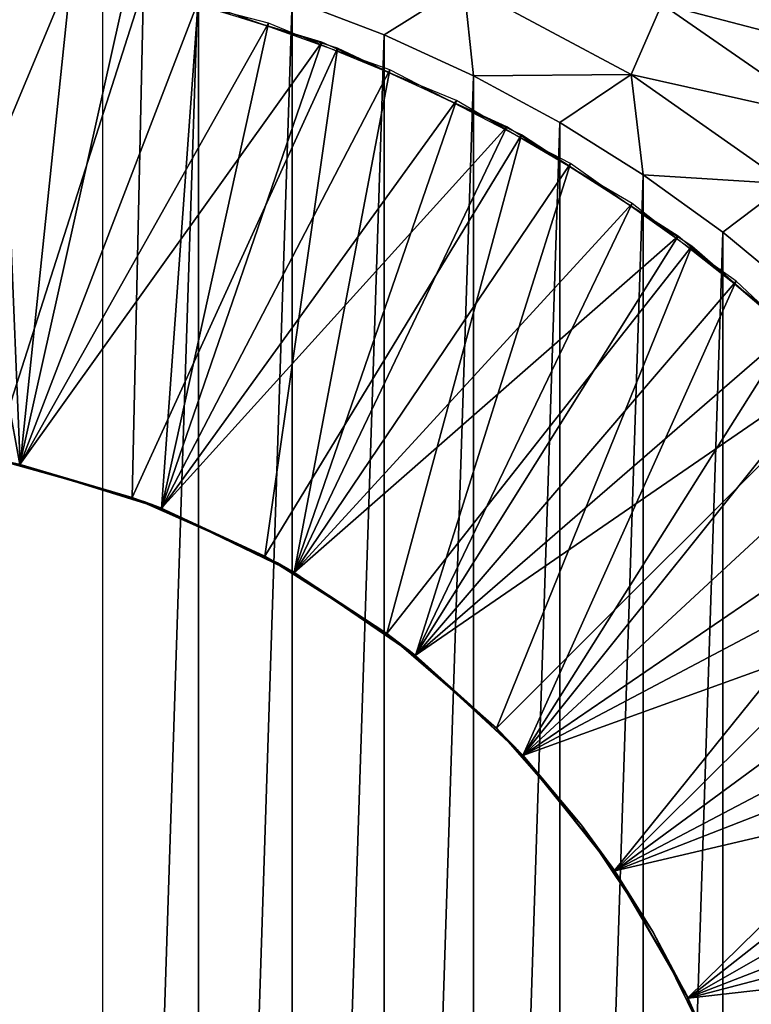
# Model space of a CAD drawing. Header units: millimetres. Extents: x -68 to 68, y 0 to 255.
# Tile 67 of 217: x 20.422 to 21.387, y 18.055 to 19.354. Entities that reach past the tile are written whole.
import ezdxf

# ---------------------------------------------------------------- set-up
doc = ezdxf.new("R2010")
doc.units = ezdxf.units.MM
doc.header["$LTSCALE"] = 41.718519
for name, color, linetype in [('56', 7, 'CONTINUOUS'), ('6', 7, 'CONTINUOUS'), ('61', 7, 'CONTINUOUS'), ('63', 7, 'CONTINUOUS'), ('65', 7, 'CONTINUOUS'), ('68', 7, 'CONTINUOUS')]:
    doc.layers.add(name, color=color, linetype=linetype)

msp = doc.modelspace()

# ---------------------------------------------------------------- linework, layer by layer
at = {"layer": '56', "linetype": 'Continuous'}
for points in [[(26, 27, -69.5), (16.0305, 19.2725, -69.5), (6.499, 19.3638, -69.5), (26, 27, -69.5)], [(16.0305, 19.2725, -69.5), (26, 27, -69.5), (16.2956, 19.4408, -69.5), (16.0305, 19.2725, -69.5)]]:
    msp.add_3dface(points, dxfattribs=at)
at = {"layer": '6', "color": 7, "linetype": 'Continuous', "true_color": 0xf5f5f5}
for points in [[(20.7666, 0.2869, 62.8613), (19.3025, 30, 64.6812), (19.2176, 0.2869, 63.352), (20.7666, 0.2869, 62.8613)], [(22.4052, 30, 63.6731), (19.3025, 30, 64.6812), (20.7666, 0.2869, 62.8613), (22.4052, 30, 63.6731)], [(22.303, 0.2869, 62.3328), (22.4052, 30, 63.6731), (20.7666, 0.2869, 62.8613), (22.303, 0.2869, 62.3328)]]:
    msp.add_3dface(points, dxfattribs=at)
at = {"layer": '61', "linetype": 'Continuous'}
for points in [[(20.2298, 18.7963, -77.8221), (20.4218, 18.7672, -76.218), (20.422, 18.7671, -77.8697), (20.2298, 18.7963, -77.8221)], [(20.2298, 18.7963, -78.1704), (20.422, 18.7671, -78.218), (20.2308, 18.7962, -79.8223), (20.2298, 18.7963, -78.1704)], [(20.2304, 18.7962, -89.8222), (20.231, 18.7962, -88.1707), (20.422, 18.7671, -89.8697), (20.2304, 18.7962, -89.8222)], [(20.2304, 18.7962, -90.1705), (20.422, 18.7671, -90.218), (20.4047, 18.771, -91.8654), (20.2304, 18.7962, -90.1705)], [(20.2308, 18.7962, -79.8223), (20.422, 18.7671, -78.218), (20.4226, 18.767, -79.8698), (20.2308, 18.7962, -79.8223)], [(20.2308, 18.7962, -80.1706), (20.4226, 18.767, -80.2182), (20.231, 18.7962, -81.8223), (20.2308, 18.7962, -80.1706)], [(20.231, 18.7962, -81.8223), (20.4226, 18.767, -80.2182), (20.4226, 18.767, -81.8698), (20.231, 18.7962, -81.8223)], [(20.231, 18.7962, -82.1707), (20.4226, 18.767, -82.2182), (20.3859, 18.7749, -83.8607), (20.231, 18.7962, -82.1707)], [(20.231, 18.7962, -85.8224), (20.3859, 18.7749, -84.209), (20.4225, 18.767, -85.8698), (20.231, 18.7962, -85.8224)], [(20.231, 18.7962, -86.1707), (20.4225, 18.767, -86.2182), (20.4225, 18.767, -87.8698), (20.231, 18.7962, -86.1707)], [(20.231, 18.7962, -87.8223), (20.231, 18.7962, -86.1707), (20.4225, 18.767, -87.8698), (20.231, 18.7962, -87.8223)], [(20.231, 18.7962, -88.1707), (20.4225, 18.767, -88.2181), (20.422, 18.7671, -89.8697), (20.231, 18.7962, -88.1707)], [(20.3859, 18.7749, -83.8607), (20.4226, 18.767, -82.2182), (20.5703, 18.7237, -83.9076), (20.3859, 18.7749, -83.8607)], [(20.3859, 18.7749, -84.209), (20.5703, 18.7237, -84.2559), (20.4225, 18.767, -85.8698), (20.3859, 18.7749, -84.209)], [(20.4024, 18.7715, -95.8648), (20.4208, 18.7674, -94.2177), (20.5871, 18.7176, -95.9119), (20.4024, 18.7715, -95.8648)], [(20.4047, 18.771, -91.8654), (20.422, 18.7671, -90.218), (20.5926, 18.7155, -91.9134), (20.4047, 18.771, -91.8654)], [(20.4047, 18.771, -92.2137), (20.5926, 18.7155, -92.2617), (20.4208, 18.7674, -93.8694), (20.4047, 18.771, -92.2137)], [(20.4076, 18.7704, -69.8661), (20.4208, 18.7674, -69.1463), (20.5952, 18.7145, -69.9141), (20.4076, 18.7704, -69.8661)], [(20.4205, 18.7675, -70.2176), (20.6059, 18.7104, -70.2652), (20.4202, 18.7676, -71.8692), (20.4205, 18.7675, -70.2176)], [(20.4202, 18.7676, -71.8692), (20.6059, 18.7104, -70.2652), (20.6075, 18.7097, -71.9173), (20.4202, 18.7676, -71.8692)], [(20.4202, 18.7676, -72.2176), (20.6075, 18.7097, -72.2656), (20.421, 18.7674, -73.8694), (20.4202, 18.7676, -72.2176)], [(20.4208, 18.7674, -69.1463), (20.6065, 18.7101, -69.1463), (20.5952, 18.7145, -69.9141), (20.4208, 18.7674, -69.1463)], [(20.4208, 18.7674, -93.8694), (20.5926, 18.7155, -92.2617), (20.606, 18.7103, -93.9169), (20.4208, 18.7674, -93.8694)], [(20.4208, 18.7674, -94.2177), (20.606, 18.7103, -94.2652), (20.5871, 18.7176, -95.9119), (20.4208, 18.7674, -94.2177)], [(20.421, 18.7674, -73.8694), (20.6075, 18.7097, -72.2656), (20.6081, 18.7095, -73.9174), (20.421, 18.7674, -73.8694)], [(20.421, 18.7674, -74.2178), (20.6081, 18.7095, -74.2658), (20.4218, 18.7672, -75.8696), (20.421, 18.7674, -74.2178)], [(20.4218, 18.7672, -75.8696), (20.6081, 18.7095, -74.2658), (20.6086, 18.7093, -75.9176), (20.4218, 18.7672, -75.8696)], [(20.4218, 18.7672, -76.218), (20.6086, 18.7093, -76.2659), (20.422, 18.7671, -77.8697), (20.4218, 18.7672, -76.218)], [(20.422, 18.7671, -77.8697), (20.6086, 18.7093, -76.2659), (20.6087, 18.7093, -77.9176), (20.422, 18.7671, -77.8697)], [(20.422, 18.7671, -78.218), (20.6087, 18.7093, -78.2659), (20.4226, 18.767, -79.8698), (20.422, 18.7671, -78.218)], [(20.422, 18.7671, -89.8697), (20.4225, 18.767, -88.2181), (20.6073, 18.7098, -89.9172), (20.422, 18.7671, -89.8697)], [(20.422, 18.7671, -90.218), (20.6073, 18.7098, -90.2656), (20.5926, 18.7155, -91.9134), (20.422, 18.7671, -90.218)], [(20.4225, 18.767, -85.8698), (20.5703, 18.7237, -84.2559), (20.6084, 18.7094, -85.9175), (20.4225, 18.767, -85.8698)], [(20.4225, 18.767, -86.2182), (20.6084, 18.7094, -86.2658), (20.6081, 18.7095, -87.9174), (20.4225, 18.767, -86.2182)], [(20.4225, 18.767, -87.8698), (20.4225, 18.767, -86.2182), (20.6081, 18.7095, -87.9174), (20.4225, 18.767, -87.8698)], [(20.4225, 18.767, -88.2181), (20.6081, 18.7095, -88.2658), (20.6073, 18.7098, -89.9172), (20.4225, 18.767, -88.2181)], [(20.4226, 18.767, -79.8698), (20.6087, 18.7093, -78.2659), (20.609, 18.7091, -79.9177), (20.4226, 18.767, -79.8698)], [(20.4226, 18.767, -80.2182), (20.609, 18.7091, -80.266), (20.6087, 18.7092, -81.9176), (20.4226, 18.767, -80.2182)], [(20.4226, 18.767, -81.8698), (20.4226, 18.767, -80.2182), (20.6087, 18.7092, -81.9176), (20.4226, 18.767, -81.8698)], [(20.4226, 18.767, -82.2182), (20.6087, 18.7092, -82.2659), (20.5703, 18.7237, -83.9076), (20.4226, 18.767, -82.2182)], [(20.5703, 18.7237, -83.9076), (20.6087, 18.7092, -82.2659), (20.7452, 18.6461, -83.9544), (20.5703, 18.7237, -83.9076)], [(20.5703, 18.7237, -84.2559), (20.7452, 18.6461, -84.3028), (20.6084, 18.7094, -85.9175), (20.5703, 18.7237, -84.2559)], [(20.5871, 18.7176, -95.9119), (20.606, 18.7103, -94.2652), (20.7617, 18.6371, -95.959), (20.5871, 18.7176, -95.9119)], [(20.5926, 18.7155, -91.9134), (20.6073, 18.7098, -90.2656), (20.7701, 18.6323, -91.9614), (20.5926, 18.7155, -91.9134)], [(20.5926, 18.7155, -92.2617), (20.7701, 18.6323, -92.3097), (20.606, 18.7103, -93.9169), (20.5926, 18.7155, -92.2617)], [(20.5952, 18.7145, -69.9141), (20.6065, 18.7101, -69.1463), (20.7724, 18.6311, -69.9621), (20.5952, 18.7145, -69.9141)], [(20.6059, 18.7104, -70.2652), (20.7808, 18.6263, -70.3127), (20.6075, 18.7097, -71.9173), (20.6059, 18.7104, -70.2652)], [(20.606, 18.7103, -93.9169), (20.7701, 18.6323, -92.3097), (20.7808, 18.6263, -93.9644), (20.606, 18.7103, -93.9169)], [(20.606, 18.7103, -94.2652), (20.7808, 18.6263, -94.3127), (20.7617, 18.6371, -95.959), (20.606, 18.7103, -94.2652)], [(20.6065, 18.7101, -69.1463), (20.7815, 18.6258, -69.1463), (20.7724, 18.6311, -69.9621), (20.6065, 18.7101, -69.1463)], [(20.6073, 18.7098, -89.9172), (20.6081, 18.7095, -88.2658), (20.7821, 18.6255, -89.9648), (20.6073, 18.7098, -89.9172)], [(20.6073, 18.7098, -90.2656), (20.7821, 18.6255, -90.3131), (20.7701, 18.6323, -91.9614), (20.6073, 18.7098, -90.2656)], [(20.6075, 18.7097, -71.9173), (20.7808, 18.6263, -70.3127), (20.7829, 18.6251, -71.965), (20.6075, 18.7097, -71.9173)], [(20.6075, 18.7097, -72.2656), (20.7829, 18.6251, -72.3133), (20.6081, 18.7095, -73.9174), (20.6075, 18.7097, -72.2656)], [(20.6081, 18.7095, -73.9174), (20.7829, 18.6251, -72.3133), (20.7833, 18.6248, -73.9651), (20.6081, 18.7095, -73.9174)], [(20.6081, 18.7095, -74.2658), (20.7833, 18.6248, -74.3135), (20.6086, 18.7093, -75.9176), (20.6081, 18.7095, -74.2658)], [(20.6081, 18.7095, -87.9174), (20.6084, 18.7094, -86.2658), (20.7828, 18.6251, -87.965), (20.6081, 18.7095, -87.9174)], [(20.6081, 18.7095, -88.2658), (20.7828, 18.6251, -88.3133), (20.7821, 18.6255, -89.9648), (20.6081, 18.7095, -88.2658)], [(20.6084, 18.7094, -85.9175), (20.7452, 18.6461, -84.3028), (20.7832, 18.6249, -85.9651), (20.6084, 18.7094, -85.9175)], [(20.6084, 18.7094, -86.2658), (20.7832, 18.6249, -86.3134), (20.7828, 18.6251, -87.965), (20.6084, 18.7094, -86.2658)], [(20.6086, 18.7093, -75.9176), (20.7833, 18.6248, -74.3135), (20.7837, 18.6246, -75.9652), (20.6086, 18.7093, -75.9176)], [(20.6086, 18.7093, -76.2659), (20.7837, 18.6246, -76.3136), (20.6087, 18.7093, -77.9176), (20.6086, 18.7093, -76.2659)], [(20.6087, 18.7093, -77.9176), (20.7837, 18.6246, -76.3136), (20.7838, 18.6245, -77.9653), (20.6087, 18.7093, -77.9176)], [(20.6087, 18.7093, -78.2659), (20.7838, 18.6245, -78.3136), (20.609, 18.7091, -79.9177), (20.6087, 18.7093, -78.2659)], [(20.6087, 18.7092, -81.9176), (20.609, 18.7091, -80.266), (20.7836, 18.6246, -81.9652), (20.6087, 18.7092, -81.9176)], [(20.6087, 18.7092, -82.2659), (20.7836, 18.6246, -82.3136), (20.7452, 18.6461, -83.9544), (20.6087, 18.7092, -82.2659)], [(20.609, 18.7091, -79.9177), (20.7838, 18.6245, -78.3136), (20.784, 18.6244, -79.9653), (20.609, 18.7091, -79.9177)], [(20.609, 18.7091, -80.266), (20.784, 18.6244, -80.3137), (20.7836, 18.6246, -81.9652), (20.609, 18.7091, -80.266)], [(20.7452, 18.6461, -83.9544), (20.7836, 18.6246, -82.3136), (20.9063, 18.5439, -84.0012), (20.7452, 18.6461, -83.9544)], [(20.7452, 18.6461, -84.3028), (20.9063, 18.5439, -84.3495), (20.7832, 18.6249, -85.9651), (20.7452, 18.6461, -84.3028)], [(20.7617, 18.6371, -95.959), (20.7808, 18.6263, -94.3127), (20.9229, 18.5314, -96.0063), (20.7617, 18.6371, -95.959)], [(20.7701, 18.6323, -91.9614), (20.7821, 18.6255, -90.3131), (20.9331, 18.5235, -92.0094), (20.7701, 18.6323, -91.9614)], [(20.7701, 18.6323, -92.3097), (20.9331, 18.5235, -92.3578), (20.7808, 18.6263, -93.9644), (20.7701, 18.6323, -92.3097)], [(20.7724, 18.6311, -69.9621), (20.7815, 18.6258, -69.1463), (20.935, 18.522, -70.01), (20.7724, 18.6311, -69.9621)], [(20.7808, 18.6263, -70.3127), (20.941, 18.5172, -70.3602), (20.7829, 18.6251, -71.965), (20.7808, 18.6263, -70.3127)], [(20.7808, 18.6263, -93.9644), (20.9331, 18.5235, -92.3578), (20.9414, 18.5169, -94.012), (20.7808, 18.6263, -93.9644)], [(20.7808, 18.6263, -94.3127), (20.9414, 18.5169, -94.3604), (20.9229, 18.5314, -96.0063), (20.7808, 18.6263, -94.3127)], [(20.7815, 18.6258, -69.1463), (20.9421, 18.5164, -69.1463), (20.935, 18.522, -70.01), (20.7815, 18.6258, -69.1463)], [(20.7821, 18.6255, -89.9648), (20.7828, 18.6251, -88.3133), (20.9424, 18.5161, -90.0124), (20.7821, 18.6255, -89.9648)], [(20.7821, 18.6255, -90.3131), (20.9424, 18.5161, -90.3607), (20.9331, 18.5235, -92.0094), (20.7821, 18.6255, -90.3131)], [(20.7828, 18.6251, -87.965), (20.7832, 18.6249, -86.3134), (20.943, 18.5156, -88.0126), (20.7828, 18.6251, -87.965)], [(20.7828, 18.6251, -88.3133), (20.943, 18.5156, -88.3609), (20.9424, 18.5161, -90.0124), (20.7828, 18.6251, -88.3133)], [(20.7829, 18.6251, -71.965), (20.941, 18.5172, -70.3602), (20.9426, 18.5159, -72.0124), (20.7829, 18.6251, -71.965)], [(20.7829, 18.6251, -72.3133), (20.9426, 18.5159, -72.3608), (20.7833, 18.6248, -73.9651), (20.7829, 18.6251, -72.3133)], [(20.7832, 18.6249, -85.9651), (20.9063, 18.5439, -84.3495), (20.9434, 18.5154, -86.0127), (20.7832, 18.6249, -85.9651)], [(20.7832, 18.6249, -86.3134), (20.9434, 18.5154, -86.361), (20.943, 18.5156, -88.0126), (20.7832, 18.6249, -86.3134)], [(20.7833, 18.6248, -73.9651), (20.9426, 18.5159, -72.3608), (20.9431, 18.5156, -74.0126), (20.7833, 18.6248, -73.9651)], [(20.7833, 18.6248, -74.3135), (20.9431, 18.5156, -74.3609), (20.7837, 18.6246, -75.9652), (20.7833, 18.6248, -74.3135)], [(20.7836, 18.6246, -81.9652), (20.784, 18.6244, -80.3137), (20.9436, 18.5151, -82.0127), (20.7836, 18.6246, -81.9652)], [(20.7836, 18.6246, -82.3136), (20.9436, 18.5151, -82.3611), (20.9063, 18.5439, -84.0012), (20.7836, 18.6246, -82.3136)], [(20.7837, 18.6246, -75.9652), (20.9431, 18.5156, -74.3609), (20.9435, 18.5152, -76.0127), (20.7837, 18.6246, -75.9652)], [(20.7837, 18.6246, -76.3136), (20.9435, 18.5152, -76.361), (20.7838, 18.6245, -77.9653), (20.7837, 18.6246, -76.3136)], [(20.7838, 18.6245, -77.9653), (20.9435, 18.5152, -76.361), (20.9436, 18.5152, -78.0127), (20.7838, 18.6245, -77.9653)], [(20.7838, 18.6245, -78.3136), (20.9436, 18.5152, -78.3611), (20.784, 18.6244, -79.9653), (20.7838, 18.6245, -78.3136)], [(20.784, 18.6244, -79.9653), (20.9436, 18.5152, -78.3611), (20.9438, 18.515, -80.0128), (20.784, 18.6244, -79.9653)], [(20.784, 18.6244, -80.3137), (20.9438, 18.515, -80.3611), (20.9436, 18.5151, -82.0127), (20.784, 18.6244, -80.3137)], [(20.9063, 18.5439, -84.0012), (20.9436, 18.5151, -82.3611), (21.0508, 18.4192, -84.048), (20.9063, 18.5439, -84.0012)], [(20.9063, 18.5439, -84.3495), (21.0508, 18.4192, -84.3963), (20.9434, 18.5154, -86.0127), (20.9063, 18.5439, -84.3495)], [(20.9229, 18.5314, -96.0063), (20.9414, 18.5169, -94.3604), (21.0508, 18.4192, -96.0063), (20.9229, 18.5314, -96.0063)], [(20.9331, 18.5235, -92.0094), (20.9424, 18.5161, -90.3607), (21.078, 18.3912, -92.0575), (20.9331, 18.5235, -92.0094)], [(20.9331, 18.5235, -92.3578), (21.078, 18.3912, -92.4059), (20.9414, 18.5169, -94.012), (20.9331, 18.5235, -92.3578)], [(20.935, 18.522, -70.01), (20.9421, 18.5164, -69.1463), (21.0794, 18.3897, -70.058), (20.935, 18.522, -70.01)], [(20.941, 18.5172, -70.3602), (21.0841, 18.3847, -70.4081), (20.9426, 18.5159, -72.0124), (20.941, 18.5172, -70.3602)], [(20.9414, 18.5169, -94.012), (21.078, 18.3912, -92.4059), (21.0841, 18.3847, -94.0597), (20.9414, 18.5169, -94.012)], [(20.9414, 18.5169, -94.3604), (21.0841, 18.3847, -94.4081), (21.0508, 18.4192, -96.0063), (20.9414, 18.5169, -94.3604)], [(20.9421, 18.5164, -69.1463), (21.0845, 18.3842, -69.1463), (21.0794, 18.3897, -70.058), (20.9421, 18.5164, -69.1463)], [(20.9424, 18.5161, -90.0124), (20.943, 18.5156, -88.3609), (21.0848, 18.3839, -90.06), (20.9424, 18.5161, -90.0124)], [(20.9424, 18.5161, -90.3607), (21.0848, 18.3839, -90.4083), (21.078, 18.3912, -92.0575), (20.9424, 18.5161, -90.3607)], [(20.9426, 18.5159, -72.0124), (21.0841, 18.3847, -70.4081), (21.0852, 18.3835, -72.0601), (20.9426, 18.5159, -72.0124)], [(20.9426, 18.5159, -72.3608), (21.0852, 18.3835, -72.4084), (20.9431, 18.5156, -74.0126), (20.9426, 18.5159, -72.3608)], [(20.943, 18.5156, -88.0126), (20.9434, 18.5154, -86.361), (21.0851, 18.3836, -88.0601), (20.943, 18.5156, -88.0126)], [(20.943, 18.5156, -88.3609), (21.0851, 18.3836, -88.4084), (21.0848, 18.3839, -90.06), (20.943, 18.5156, -88.3609)], [(20.9431, 18.5156, -74.0126), (21.0852, 18.3835, -72.4084), (21.0853, 18.3833, -74.0602), (20.9431, 18.5156, -74.0126)], [(20.9431, 18.5156, -74.3609), (21.0853, 18.3833, -74.4085), (20.9435, 18.5152, -76.0127), (20.9431, 18.5156, -74.3609)], [(20.9434, 18.5154, -86.0127), (21.0508, 18.4192, -84.3963), (21.0853, 18.3834, -86.0601), (20.9434, 18.5154, -86.0127)], [(20.9434, 18.5154, -86.361), (21.0853, 18.3834, -86.4085), (21.0851, 18.3836, -88.0601), (20.9434, 18.5154, -86.361)], [(20.9435, 18.5152, -76.0127), (21.0853, 18.3833, -74.4085), (21.0855, 18.3832, -76.0602), (20.9435, 18.5152, -76.0127)], [(20.9435, 18.5152, -76.361), (21.0855, 18.3832, -76.4086), (20.9436, 18.5152, -78.0127), (20.9435, 18.5152, -76.361)], [(20.9436, 18.5152, -78.0127), (21.0855, 18.3832, -76.4086), (21.0855, 18.3831, -78.0602), (20.9436, 18.5152, -78.0127)], [(20.9436, 18.5152, -78.3611), (21.0855, 18.3831, -78.4086), (20.9438, 18.515, -80.0128), (20.9436, 18.5152, -78.3611)], [(20.9436, 18.5151, -82.0127), (20.9438, 18.515, -80.3611), (21.0854, 18.3832, -82.0602), (20.9436, 18.5151, -82.0127)], [(20.9436, 18.5151, -82.3611), (21.0854, 18.3832, -82.4085), (21.0508, 18.4192, -84.048), (20.9436, 18.5151, -82.3611)], [(20.9438, 18.515, -80.0128), (21.0855, 18.3831, -78.4086), (21.0856, 18.383, -80.0603), (20.9438, 18.515, -80.0128)], [(20.9438, 18.515, -80.3611), (21.0856, 18.383, -80.4086), (21.0854, 18.3832, -82.0602), (20.9438, 18.515, -80.3611)], [(21.0508, 18.4192, -84.048), (21.0854, 18.3832, -82.4085), (21.1629, 18.2914, -84.0896), (21.0508, 18.4192, -84.048)], [(21.0508, 18.4192, -84.3963), (21.1629, 18.2914, -84.4379), (21.0853, 18.3834, -86.0601), (21.0508, 18.4192, -84.3963)], [(21.0508, 18.4192, -96.0063), (21.0841, 18.3847, -94.4081), (21.1629, 18.2914, -96.0063), (21.0508, 18.4192, -96.0063)], [(21.078, 18.3912, -92.0575), (21.0848, 18.3839, -90.4083), (21.201, 18.2391, -92.1055), (21.078, 18.3912, -92.0575)], [(21.078, 18.3912, -92.4059), (21.201, 18.2391, -92.4538), (21.0841, 18.3847, -94.0597), (21.078, 18.3912, -92.4059)], [(21.0794, 18.3897, -70.058), (21.0845, 18.3842, -69.1463), (21.2022, 18.2373, -70.106), (21.0794, 18.3897, -70.058)], [(21.0841, 18.3847, -70.4081), (21.2059, 18.2319, -70.4559), (21.0852, 18.3835, -72.0601), (21.0841, 18.3847, -70.4081)], [(21.0841, 18.3847, -94.0597), (21.201, 18.2391, -92.4538), (21.2049, 18.2334, -94.1072), (21.0841, 18.3847, -94.0597)], [(21.0841, 18.3847, -94.4081), (21.2049, 18.2334, -94.4555), (21.1629, 18.2914, -96.0063), (21.0841, 18.3847, -94.4081)], [(21.0845, 18.3842, -69.1463), (21.2056, 18.2323, -69.1463), (21.2022, 18.2373, -70.106), (21.0845, 18.3842, -69.1463)], [(21.0848, 18.3839, -90.06), (21.0851, 18.3836, -88.4084), (21.2055, 18.2326, -90.1074), (21.0848, 18.3839, -90.06)], [(21.0848, 18.3839, -90.4083), (21.2055, 18.2326, -90.4557), (21.201, 18.2391, -92.1055), (21.0848, 18.3839, -90.4083)], [(21.0851, 18.3836, -88.0601), (21.0853, 18.3834, -86.4085), (21.2058, 18.2321, -88.1076), (21.0851, 18.3836, -88.0601)], [(21.0851, 18.3836, -88.4084), (21.2058, 18.2321, -88.4559), (21.2055, 18.2326, -90.1074), (21.0851, 18.3836, -88.4084)], [(21.0852, 18.3835, -72.0601), (21.2059, 18.2319, -70.4559), (21.2065, 18.231, -72.1079), (21.0852, 18.3835, -72.0601)], [(21.0852, 18.3835, -72.4084), (21.2065, 18.231, -72.4562), (21.0853, 18.3833, -74.0602), (21.0852, 18.3835, -72.4084)], [(21.0853, 18.3834, -86.0601), (21.1629, 18.2914, -84.4379), (21.2061, 18.2317, -86.1077), (21.0853, 18.3834, -86.0601)], [(21.0853, 18.3834, -86.4085), (21.2061, 18.2317, -86.456), (21.2058, 18.2321, -88.1076), (21.0853, 18.3834, -86.4085)], [(21.0853, 18.3833, -74.0602), (21.2065, 18.231, -72.4562), (21.2066, 18.231, -74.1079), (21.0853, 18.3833, -74.0602)], [(21.0853, 18.3833, -74.4085), (21.2066, 18.231, -74.4562), (21.0855, 18.3832, -76.0602), (21.0853, 18.3833, -74.4085)], [(21.0854, 18.3832, -82.0602), (21.0856, 18.383, -80.4086), (21.2063, 18.2313, -82.1078), (21.0854, 18.3832, -82.0602)], [(21.0854, 18.3832, -82.4085), (21.2063, 18.2313, -82.4561), (21.1629, 18.2914, -84.0896), (21.0854, 18.3832, -82.4085)], [(21.0855, 18.3832, -76.0602), (21.2066, 18.231, -74.4562), (21.2066, 18.2309, -76.1079), (21.0855, 18.3832, -76.0602)], [(21.0855, 18.3832, -76.4086), (21.2066, 18.2309, -76.4562), (21.0855, 18.3831, -78.0602), (21.0855, 18.3832, -76.4086)], [(21.0855, 18.3831, -78.0602), (21.2066, 18.2309, -76.4562), (21.2066, 18.2309, -78.1079), (21.0855, 18.3831, -78.0602)], [(21.0855, 18.3831, -78.4086), (21.2066, 18.2309, -78.4562), (21.0856, 18.383, -80.0603), (21.0855, 18.3831, -78.4086)], [(21.0856, 18.383, -80.0603), (21.2066, 18.2309, -78.4562), (21.2066, 18.231, -80.1079), (21.0856, 18.383, -80.0603)], [(21.0856, 18.383, -80.4086), (21.2066, 18.231, -80.4562), (21.2063, 18.2313, -82.1078), (21.0856, 18.383, -80.4086)], [(21.1629, 18.2914, -84.0896), (21.2063, 18.2313, -82.4561), (21.2573, 18.15, -84.1313), (21.1629, 18.2914, -84.0896)], [(21.1629, 18.2914, -84.4379), (21.2573, 18.15, -84.4796), (21.2061, 18.2317, -86.1077), (21.1629, 18.2914, -84.4379)], [(21.1629, 18.2914, -96.0063), (21.2049, 18.2334, -94.4555), (21.2574, 18.15, -96.0063), (21.1629, 18.2914, -96.0063)], [(21.201, 18.2391, -92.1055), (21.2055, 18.2326, -90.4557), (21.2998, 18.0701, -92.1534), (21.201, 18.2391, -92.1055)], [(21.201, 18.2391, -92.4538), (21.2998, 18.0701, -92.5018), (21.2049, 18.2334, -94.1072), (21.201, 18.2391, -92.4538)], [(21.2022, 18.2373, -70.106), (21.2056, 18.2323, -69.1463), (21.3008, 18.0681, -70.154), (21.2022, 18.2373, -70.106)], [(21.2049, 18.2334, -94.1072), (21.2998, 18.0701, -92.5018), (21.302, 18.0656, -94.1547), (21.2049, 18.2334, -94.1072)], [(21.2049, 18.2334, -94.4555), (21.302, 18.0656, -94.503), (21.2574, 18.15, -96.0063), (21.2049, 18.2334, -94.4555)], [(21.2055, 18.2326, -90.1074), (21.2058, 18.2321, -88.4559), (21.3025, 18.0647, -90.1549), (21.2055, 18.2326, -90.1074)], [(21.2055, 18.2326, -90.4557), (21.3025, 18.0647, -90.5033), (21.2998, 18.0701, -92.1534), (21.2055, 18.2326, -90.4557)], [(21.2056, 18.2323, -69.1463), (21.3028, 18.064, -69.1463), (21.3008, 18.0681, -70.154), (21.2056, 18.2323, -69.1463)], [(21.2058, 18.2321, -88.1076), (21.2061, 18.2317, -86.456), (21.3027, 18.0642, -88.1551), (21.2058, 18.2321, -88.1076)], [(21.2058, 18.2321, -88.4559), (21.3027, 18.0642, -88.5034), (21.3025, 18.0647, -90.1549), (21.2058, 18.2321, -88.4559)], [(21.2059, 18.2319, -70.4559), (21.3029, 18.0638, -70.5035), (21.2065, 18.231, -72.1079), (21.2059, 18.2319, -70.4559)], [(21.2061, 18.2317, -86.1077), (21.2573, 18.15, -84.4796), (21.3029, 18.0637, -86.1552), (21.2061, 18.2317, -86.1077)], [(21.2061, 18.2317, -86.456), (21.3029, 18.0637, -86.5035), (21.3027, 18.0642, -88.1551), (21.2061, 18.2317, -86.456)], [(21.2063, 18.2313, -82.1078), (21.2066, 18.231, -80.4562), (21.3032, 18.0633, -82.1553), (21.2063, 18.2313, -82.1078)], [(21.2063, 18.2313, -82.4561), (21.3032, 18.0633, -82.5036), (21.2573, 18.15, -84.1313), (21.2063, 18.2313, -82.4561)], [(21.2065, 18.231, -72.1079), (21.3029, 18.0638, -70.5035), (21.3033, 18.0629, -72.1554), (21.2065, 18.231, -72.1079)], [(21.2065, 18.231, -72.4562), (21.3033, 18.0629, -72.5037), (21.2066, 18.231, -74.1079), (21.2065, 18.231, -72.4562)], [(21.2066, 18.231, -74.1079), (21.3033, 18.0629, -72.5037), (21.3033, 18.0629, -74.1554), (21.2066, 18.231, -74.1079)], [(21.2066, 18.231, -74.4562), (21.3033, 18.0629, -74.5038), (21.2066, 18.2309, -76.1079), (21.2066, 18.231, -74.4562)], [(21.2066, 18.231, -80.1079), (21.2066, 18.2309, -78.4562), (21.3033, 18.063, -80.1554), (21.2066, 18.231, -80.1079)], [(21.2066, 18.231, -80.4562), (21.3033, 18.063, -80.5037), (21.3032, 18.0633, -82.1553), (21.2066, 18.231, -80.4562)], [(21.2066, 18.2309, -76.1079), (21.3033, 18.0629, -74.5038), (21.3034, 18.0629, -76.1554), (21.2066, 18.2309, -76.1079)], [(21.2066, 18.2309, -76.4562), (21.3034, 18.0629, -76.5038), (21.2066, 18.2309, -78.1079), (21.2066, 18.2309, -76.4562)], [(21.2066, 18.2309, -78.1079), (21.3034, 18.0629, -76.5038), (21.3034, 18.0629, -78.1554), (21.2066, 18.2309, -78.1079)], [(21.2066, 18.2309, -78.4562), (21.3034, 18.0629, -78.5038), (21.3033, 18.063, -80.1554), (21.2066, 18.2309, -78.4562)], [(21.2573, 18.15, -84.1313), (21.3032, 18.0633, -82.5036), (21.3326, 17.9975, -84.173), (21.2573, 18.15, -84.1313)], [(21.2573, 18.15, -84.4796), (21.3326, 17.9975, -84.5213), (21.3029, 18.0637, -86.1552), (21.2573, 18.15, -84.4796)], [(21.2574, 18.15, -96.0063), (21.302, 18.0656, -94.503), (21.3326, 17.9975, -96.0063), (21.2574, 18.15, -96.0063)], [(21.2998, 18.0701, -92.1534), (21.3025, 18.0647, -90.5033), (21.3396, 17.9801, -92.1776), (21.2998, 18.0701, -92.1534)], [(21.2998, 18.0701, -92.5018), (21.3396, 17.9801, -92.5259), (21.302, 18.0656, -94.1547), (21.2998, 18.0701, -92.5018)], [(21.3008, 18.0681, -70.154), (21.3028, 18.064, -69.1463), (21.3729, 17.8861, -70.202), (21.3008, 18.0681, -70.154)], [(21.3396, 17.9801, -92.5259), (21.3726, 17.8871, -92.5501), (21.302, 18.0656, -94.1547), (21.3396, 17.9801, -92.5259)], [(21.302, 18.0656, -94.1547), (21.3726, 17.8871, -92.5501), (21.3735, 17.8839, -94.2025), (21.302, 18.0656, -94.1547)], [(21.302, 18.0656, -94.503), (21.3735, 17.8839, -94.5509), (21.3326, 17.9975, -96.0063), (21.302, 18.0656, -94.503)], [(21.3025, 18.0647, -90.1549), (21.3027, 18.0642, -88.5034), (21.3738, 17.8832, -90.2027), (21.3025, 18.0647, -90.1549)], [(21.3025, 18.0647, -90.5033), (21.3738, 17.8832, -90.5511), (21.3396, 17.9801, -92.1776), (21.3025, 18.0647, -90.5033)], [(21.3027, 18.0642, -88.1551), (21.3029, 18.0637, -86.5035), (21.3739, 17.8828, -88.2028), (21.3027, 18.0642, -88.1551)], [(21.3027, 18.0642, -88.5034), (21.3739, 17.8828, -88.5512), (21.3738, 17.8832, -90.2027), (21.3027, 18.0642, -88.5034)], [(21.3028, 18.064, -69.1463), (21.3738, 17.8832, -69.1463), (21.3729, 17.8861, -70.202), (21.3028, 18.064, -69.1463)], [(21.3029, 18.0638, -70.5035), (21.3737, 17.8833, -70.551), (21.3033, 18.0629, -72.1554), (21.3029, 18.0638, -70.5035)], [(21.3029, 18.0637, -86.1552), (21.3326, 17.9975, -84.5213), (21.374, 17.8825, -86.2029), (21.3029, 18.0637, -86.1552)], [(21.3029, 18.0637, -86.5035), (21.374, 17.8825, -86.5512), (21.3739, 17.8828, -88.2028), (21.3029, 18.0637, -86.5035)], [(21.3032, 18.0633, -82.1553), (21.3033, 18.063, -80.5037), (21.3741, 17.8822, -82.203), (21.3032, 18.0633, -82.1553)], [(21.3032, 18.0633, -82.5036), (21.3741, 17.8822, -82.5513), (21.3326, 17.9975, -84.173), (21.3032, 18.0633, -82.5036)], [(21.3034, 18.0629, -78.5038), (21.3741, 17.8822, -78.5513), (21.3033, 18.063, -80.1554), (21.3034, 18.0629, -78.5038)], [(21.3033, 18.063, -80.1554), (21.3741, 17.8822, -78.5513), (21.3741, 17.8821, -80.203), (21.3033, 18.063, -80.1554)], [(21.3033, 18.063, -80.5037), (21.3741, 17.8821, -80.5513), (21.3741, 17.8822, -82.203), (21.3033, 18.063, -80.5037)], [(21.3033, 18.0629, -72.1554), (21.3737, 17.8833, -70.551), (21.374, 17.8826, -72.2029), (21.3033, 18.0629, -72.1554)], [(21.3033, 18.0629, -72.5037), (21.374, 17.8826, -72.5512), (21.3033, 18.0629, -74.1554), (21.3033, 18.0629, -72.5037)], [(21.3033, 18.0629, -74.1554), (21.374, 17.8826, -72.5512), (21.374, 17.8824, -74.2029), (21.3033, 18.0629, -74.1554)], [(21.3033, 18.0629, -74.5038), (21.374, 17.8824, -74.5513), (21.3034, 18.0629, -76.1554), (21.3033, 18.0629, -74.5038)], [(21.3034, 18.0629, -76.1554), (21.374, 17.8824, -74.5513), (21.3741, 17.8822, -76.203), (21.3034, 18.0629, -76.1554)], [(21.3034, 18.0629, -76.5038), (21.3741, 17.8822, -76.5513), (21.3034, 18.0629, -78.1554), (21.3034, 18.0629, -76.5038)], [(21.3034, 18.0629, -78.1554), (21.3741, 17.8822, -76.5513), (21.3741, 17.8822, -78.203), (21.3034, 18.0629, -78.1554)]]:
    msp.add_3dface(points, dxfattribs=at)
at = {"layer": '63', "linetype": 'Continuous'}
for points in [[(20.2239, 19.4478, -81.9872), (20.231, 18.7962, -81.8223), (20.4904, 19.4167, -82.031), (20.2239, 19.4478, -81.9872)], [(20.2298, 18.7963, -77.8221), (20.422, 18.7671, -77.8697), (20.2986, 19.4428, -77.9994), (20.2298, 18.7963, -77.8221)], [(20.2986, 19.4428, -77.9994), (20.422, 18.7671, -77.8697), (20.5636, 19.4015, -78.0433), (20.2986, 19.4428, -77.9994)], [(20.2308, 18.7962, -79.8223), (20.4226, 18.767, -79.8698), (20.3948, 19.4321, -80.0152), (20.2308, 18.7962, -79.8223)], [(20.3205, 19.4408, -84.003), (20.3859, 18.7749, -83.8607), (20.585, 19.3965, -84.0468), (20.3205, 19.4408, -84.003)], [(20.3948, 19.4321, -80.0152), (20.4226, 18.767, -79.8698), (20.6574, 19.3777, -80.0591), (20.3948, 19.4321, -80.0152)], [(20.231, 18.7962, -81.8223), (20.4226, 18.767, -81.8698), (20.4904, 19.4167, -82.031), (20.231, 18.7962, -81.8223)], [(20.4904, 19.4167, -82.031), (20.4226, 18.767, -81.8698), (20.75, 19.3493, -82.0749), (20.4904, 19.4167, -82.031)], [(20.3859, 18.7749, -83.8607), (20.5703, 18.7237, -83.9076), (20.585, 19.3965, -84.0468), (20.3859, 18.7749, -83.8607)], [(20.5636, 19.4015, -78.0433), (20.422, 18.7671, -77.8697), (20.8205, 19.3242, -78.0871), (20.5636, 19.4015, -78.0433)], [(20.585, 19.3965, -84.0468), (20.5703, 18.7237, -83.9076), (20.841, 19.3163, -84.0907), (20.585, 19.3965, -84.0468)], [(20.4226, 18.767, -79.8698), (20.609, 18.7091, -79.9177), (20.6574, 19.3777, -80.0591), (20.4226, 18.767, -79.8698)], [(20.6574, 19.3777, -80.0591), (20.609, 18.7091, -79.9177), (20.9102, 19.2878, -80.1029), (20.6574, 19.3777, -80.0591)], [(20.4226, 18.767, -81.8698), (20.6087, 18.7092, -81.9176), (20.75, 19.3493, -82.0749), (20.4226, 18.767, -81.8698)], [(20.75, 19.3493, -82.0749), (20.6087, 18.7092, -81.9176), (20.9979, 19.247, -82.1187), (20.75, 19.3493, -82.0749)], [(20.422, 18.7671, -77.8697), (20.6087, 18.7093, -77.9176), (20.8205, 19.3242, -78.0871), (20.422, 18.7671, -77.8697)], [(20.5703, 18.7237, -83.9076), (20.7452, 18.6461, -83.9544), (20.841, 19.3163, -84.0907), (20.5703, 18.7237, -83.9076)], [(20.8205, 19.3242, -78.0871), (20.6087, 18.7093, -77.9176), (21.0643, 19.2124, -78.1309), (20.8205, 19.3242, -78.0871)], [(20.841, 19.3163, -84.0907), (20.7452, 18.6461, -83.9544), (21.0836, 19.2018, -84.1345), (20.841, 19.3163, -84.0907)], [(20.609, 18.7091, -79.9177), (20.784, 18.6244, -79.9653), (20.9102, 19.2878, -80.1029), (20.609, 18.7091, -79.9177)], [(20.9102, 19.2878, -80.1029), (20.784, 18.6244, -79.9653), (21.1482, 19.164, -80.1467), (20.9102, 19.2878, -80.1029)], [(20.6087, 18.7092, -81.9176), (20.7836, 18.6246, -81.9652), (20.9979, 19.247, -82.1187), (20.6087, 18.7092, -81.9176)], [(20.9979, 19.247, -82.1187), (20.7836, 18.6246, -81.9652), (21.2295, 19.1115, -82.1625), (20.9979, 19.247, -82.1187)], [(20.6087, 18.7093, -77.9176), (20.7838, 18.6245, -77.9653), (21.0643, 19.2124, -78.1309), (20.6087, 18.7093, -77.9176)], [(21.0643, 19.2124, -78.1309), (20.7838, 18.6245, -77.9653), (21.2905, 19.0682, -78.1747), (21.0643, 19.2124, -78.1309)], [(20.7452, 18.6461, -83.9544), (20.9063, 18.5439, -84.0012), (21.0836, 19.2018, -84.1345), (20.7452, 18.6461, -83.9544)], [(21.0836, 19.2018, -84.1345), (20.9063, 18.5439, -84.0012), (21.3081, 19.055, -84.1783), (21.0836, 19.2018, -84.1345)], [(20.784, 18.6244, -79.9653), (20.9438, 18.515, -80.0128), (21.1482, 19.164, -80.1467), (20.784, 18.6244, -79.9653)], [(21.1482, 19.164, -80.1467), (20.9438, 18.515, -80.0128), (21.3669, 19.0088, -80.1905), (21.1482, 19.164, -80.1467)], [(20.7836, 18.6246, -81.9652), (20.9436, 18.5151, -82.0127), (21.2295, 19.1115, -82.1625), (20.7836, 18.6246, -81.9652)], [(21.2295, 19.1115, -82.1625), (20.9436, 18.5151, -82.0127), (21.4403, 18.9456, -82.2063), (21.2295, 19.1115, -82.1625)], [(20.7838, 18.6245, -77.9653), (20.9436, 18.5152, -78.0127), (21.2905, 19.0682, -78.1747), (20.7838, 18.6245, -77.9653)], [(21.2905, 19.0682, -78.1747), (20.9436, 18.5152, -78.0127), (21.4947, 18.8943, -78.2185), (21.2905, 19.0682, -78.1747)], [(20.9063, 18.5439, -84.0012), (21.0508, 18.4192, -84.048), (21.3081, 19.055, -84.1783), (20.9063, 18.5439, -84.0012)], [(21.3081, 19.055, -84.1783), (21.0508, 18.4192, -84.048), (21.5104, 18.8789, -84.2221), (21.3081, 19.055, -84.1783)], [(20.9438, 18.515, -80.0128), (21.0856, 18.383, -80.0603), (21.3669, 19.0088, -80.1905), (20.9438, 18.515, -80.0128)], [(21.3669, 19.0088, -80.1905), (21.0856, 18.383, -80.0603), (21.5623, 18.825, -80.2343), (21.3669, 19.0088, -80.1905)], [(20.9436, 18.5151, -82.0127), (21.0854, 18.3832, -82.0602), (21.4403, 18.9456, -82.2063), (20.9436, 18.5151, -82.0127)], [(21.4403, 18.9456, -82.2063), (21.0854, 18.3832, -82.0602), (21.6263, 18.7523, -82.2501), (21.4403, 18.9456, -82.2063)], [(20.9436, 18.5152, -78.0127), (21.0855, 18.3831, -78.0602), (21.4947, 18.8943, -78.2185), (20.9436, 18.5152, -78.0127)], [(21.4947, 18.8943, -78.2185), (21.0855, 18.3831, -78.0602), (21.6732, 18.6941, -78.2624), (21.4947, 18.8943, -78.2185)], [(21.5623, 18.825, -80.2343), (21.0856, 18.383, -80.0603), (21.7306, 18.6161, -80.2782), (21.5623, 18.825, -80.2343)], [(21.0854, 18.3832, -82.0602), (21.2063, 18.2313, -82.1078), (21.6263, 18.7523, -82.2501), (21.0854, 18.3832, -82.0602)], [(21.6263, 18.7523, -82.2501), (21.2063, 18.2313, -82.1078), (21.784, 18.5353, -82.294), (21.6263, 18.7523, -82.2501)], [(21.0855, 18.3831, -78.0602), (21.2066, 18.2309, -78.1079), (21.6732, 18.6941, -78.2624), (21.0855, 18.3831, -78.0602)], [(21.6732, 18.6941, -78.2624), (21.2066, 18.2309, -78.1079), (21.8225, 18.4712, -78.3062), (21.6732, 18.6941, -78.2624)], [(21.0856, 18.383, -80.0603), (21.2066, 18.231, -80.1079), (21.7306, 18.6161, -80.2782), (21.0856, 18.383, -80.0603)], [(21.7306, 18.6161, -80.2782), (21.2066, 18.231, -80.1079), (21.8686, 18.3861, -80.322), (21.7306, 18.6161, -80.2782)], [(21.2063, 18.2313, -82.1078), (21.3032, 18.0633, -82.1553), (21.784, 18.5353, -82.294), (21.2063, 18.2313, -82.1078)], [(21.784, 18.5353, -82.294), (21.3032, 18.0633, -82.1553), (21.9104, 18.2988, -82.3378), (21.784, 18.5353, -82.294)], [(21.2066, 18.2309, -78.1079), (21.3034, 18.0629, -78.1554), (21.8225, 18.4712, -78.3062), (21.2066, 18.2309, -78.1079)], [(21.8225, 18.4712, -78.3062), (21.3034, 18.0629, -78.1554), (21.9398, 18.2299, -78.35), (21.8225, 18.4712, -78.3062)], [(21.2066, 18.231, -80.1079), (21.3033, 18.063, -80.1554), (21.8686, 18.3861, -80.322), (21.2066, 18.231, -80.1079)], [(21.8686, 18.3861, -80.322), (21.3033, 18.063, -80.1554), (21.9738, 18.1393, -80.3658), (21.8686, 18.3861, -80.322)], [(21.3032, 18.0633, -82.1553), (21.3741, 17.8822, -82.203), (21.9104, 18.2988, -82.3378), (21.3032, 18.0633, -82.1553)], [(21.9104, 18.2988, -82.3378), (21.3741, 17.8822, -82.203), (22.0032, 18.0471, -82.3816), (21.9104, 18.2988, -82.3378)], [(21.3034, 18.0629, -78.1554), (21.3741, 17.8822, -78.203), (21.9398, 18.2299, -78.35), (21.3034, 18.0629, -78.1554)], [(21.9398, 18.2299, -78.35), (21.3741, 17.8822, -78.203), (22.0228, 17.9749, -78.3938), (21.9398, 18.2299, -78.35)], [(21.3033, 18.063, -80.1554), (21.3741, 17.8821, -80.203), (21.9738, 18.1393, -80.3658), (21.3033, 18.063, -80.1554)], [(21.9738, 18.1393, -80.3658), (21.3741, 17.8821, -80.203), (22.0441, 17.8804, -80.4096), (21.9738, 18.1393, -80.3658)]]:
    msp.add_3dface(points, dxfattribs=at)
at = {"layer": '65', "color": 7, "linetype": 'Continuous'}
for points in [[(20.5315, 15.5512, -101.4), (20.5315, 19.4488, -101.4), (20.6577, 19.4186, -101.4), (20.5315, 15.5512, -101.4)], [(20.6577, 15.5814, -101.4), (20.5315, 15.5512, -101.4), (20.6577, 19.4186, -101.4), (20.6577, 15.5814, -101.4)], [(20.7814, 19.3803, -101.4), (20.6577, 15.5814, -101.4), (20.6577, 19.4186, -101.4), (20.7814, 19.3803, -101.4)], [(20.7814, 15.6197, -101.4), (20.6577, 15.5814, -101.4), (20.7814, 19.3803, -101.4), (20.7814, 15.6197, -101.4)], [(20.9025, 19.334, -101.4), (20.7814, 15.6197, -101.4), (20.7814, 19.3803, -101.4), (20.9025, 19.334, -101.4)], [(20.9025, 15.666, -101.4), (20.7814, 15.6197, -101.4), (20.9025, 19.334, -101.4), (20.9025, 15.666, -101.4)], [(21.0202, 19.2799, -101.4), (20.9025, 15.666, -101.4), (20.9025, 19.334, -101.4), (21.0202, 19.2799, -101.4)], [(21.0202, 15.7201, -101.4), (20.9025, 15.666, -101.4), (21.0202, 19.2799, -101.4), (21.0202, 15.7201, -101.4)], [(21.1342, 19.2183, -101.4), (21.0202, 15.7201, -101.4), (21.0202, 19.2799, -101.4), (21.1342, 19.2183, -101.4)], [(21.1342, 15.7817, -101.4), (21.0202, 15.7201, -101.4), (21.1342, 19.2183, -101.4), (21.1342, 15.7817, -101.4)], [(21.244, 19.1493, -101.4), (21.1342, 15.7817, -101.4), (21.1342, 19.2183, -101.4), (21.244, 19.1493, -101.4)], [(21.244, 15.8507, -101.4), (21.1342, 15.7817, -101.4), (21.244, 19.1493, -101.4), (21.244, 15.8507, -101.4)], [(21.349, 19.0734, -101.4), (21.244, 15.8507, -101.4), (21.244, 19.1493, -101.4), (21.349, 19.0734, -101.4)], [(21.349, 15.9266, -101.4), (21.244, 15.8507, -101.4), (21.349, 19.0734, -101.4), (21.349, 15.9266, -101.4)], [(21.4489, 18.9907, -101.4), (21.349, 15.9266, -101.4), (21.349, 19.0734, -101.4), (21.4489, 18.9907, -101.4)], [(21.4489, 16.0093, -101.4), (21.349, 15.9266, -101.4), (21.4489, 18.9907, -101.4), (21.4489, 16.0093, -101.4)]]:
    msp.add_3dface(points, dxfattribs=at)
at = {"layer": '68', "color": 7, "linetype": 'Continuous'}
for points in [[(21.5353, 19.3049, -101.3213), (21.2688, 19.3742, -101.3647), (21.3066, 19.4615, -101.3213), (21.5353, 19.3049, -101.3213)], [(21.5353, 19.3049, -101.3213), (21.3066, 19.4615, -101.3213), (21.5799, 19.3783, -101.2623), (21.5353, 19.3049, -101.3213)], [(20.9025, 19.334, -101.4), (20.7814, 19.3803, -101.4), (21.0076, 19.3997, -101.3912), (20.9025, 19.334, -101.4)], [(21.0202, 19.2799, -101.4), (20.9025, 19.334, -101.4), (21.0076, 19.3997, -101.3912), (21.0202, 19.2799, -101.4)], [(21.2285, 19.2813, -101.3912), (21.0202, 19.2799, -101.4), (21.0076, 19.3997, -101.3912), (21.2285, 19.2813, -101.3912)], [(21.2285, 19.2813, -101.3912), (21.0076, 19.3997, -101.3912), (21.2688, 19.3742, -101.3647), (21.2285, 19.2813, -101.3912)], [(21.4861, 19.2238, -101.3647), (21.2285, 19.2813, -101.3912), (21.2688, 19.3742, -101.3647), (21.4861, 19.2238, -101.3647)], [(21.4861, 19.2238, -101.3647), (21.2688, 19.3742, -101.3647), (21.5353, 19.3049, -101.3213), (21.4861, 19.2238, -101.3647)], [(21.1342, 19.2183, -101.4), (21.0202, 19.2799, -101.4), (21.2285, 19.2813, -101.3912), (21.1342, 19.2183, -101.4)], [(21.244, 19.1493, -101.4), (21.1342, 19.2183, -101.4), (21.2285, 19.2813, -101.3912), (21.244, 19.1493, -101.4)], [(21.4336, 19.1373, -101.3912), (21.244, 19.1493, -101.4), (21.2285, 19.2813, -101.3912), (21.4336, 19.1373, -101.3912)], [(21.4336, 19.1373, -101.3912), (21.2285, 19.2813, -101.3912), (21.4861, 19.2238, -101.3647), (21.4336, 19.1373, -101.3912)], [(21.349, 19.0734, -101.4), (21.244, 19.1493, -101.4), (21.4336, 19.1373, -101.3912), (21.349, 19.0734, -101.4)], [(21.4489, 18.9907, -101.4), (21.349, 19.0734, -101.4), (21.4336, 19.1373, -101.3912), (21.4489, 18.9907, -101.4)]]:
    msp.add_3dface(points, dxfattribs=at)

doc.saveas('drawing.dxf')
